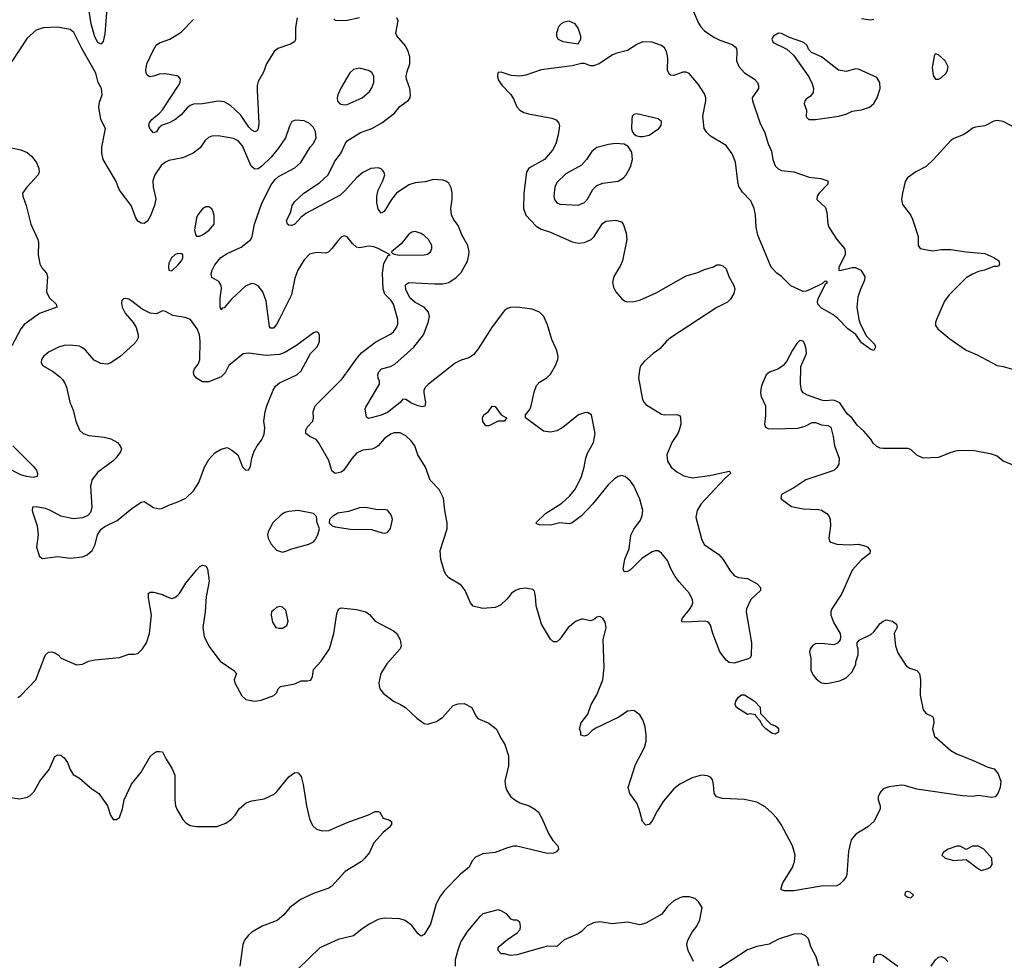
# Model space of a CAD drawing. Header units: inches. Extents: x 1834610 to 2027685, y 642842 to 774116.
# Tile 34 of 256: x 1841702 to 1848097, y 677627 to 683737. Entities that reach past the tile are written whole.
import ezdxf

# ---------------------------------------------------------------- set-up
doc = ezdxf.new("R2010")
doc.units = ezdxf.units.IN
doc.header["$MEASUREMENT"] = 0
doc.layers.add('B8647', color=7, linetype='Continuous')
doc.layers.add('B8648', color=7, linetype='Continuous')

msp = doc.modelspace()

# ---------------------------------------------------------------- linework, layer by layer
at = {"layer": 'B8647', "color": 5}
for points, elevation in [([(1841690, 679334.9), (1841710, 679348.4), (1841806.3, 679450), (1841862.7, 679597.3), (1841870, 679610.6), (1841890, 679628), (1841910, 679630.4), (1841930, 679625.5), (1841952, 679612), (1841970.5, 679590.5), (1842070, 679546.8), (1842110, 679551), (1842149.4, 679570.6), (1842190, 679578.8), (1842350, 679593.4), (1842410, 679616.3), (1842444.7, 679615.3), (1842470, 679621), (1842499.3, 679650), (1842524.5, 679690), (1842546, 679750), (1842557.6, 679870), (1842538, 679982), (1842537.5, 680000)], 540), ([(1842636.2, 680000), (1842670, 679983), (1842690, 679978), (1842710, 679983), (1842728.6, 680000)], 540), ([(1842914.4, 680000), (1842912.4, 679990), (1842906.5, 679890), (1842892.1, 679790), (1842899.2, 679730), (1842930, 679668.2), (1843003.1, 679570), (1843093, 679510), (1843110.4, 679490), (1843095.5, 679450), (1843099.1, 679430), (1843145.2, 679345.2), (1843170, 679321), (1843230, 679310.7), (1843270, 679316.3), (1843352.6, 679347.4), (1843372.7, 679367.3), (1843380.7, 679390), (1843395.2, 679404.8), (1843490, 679423.9), (1843530, 679442.6), (1843570, 679441.8), (1843593.3, 679446.7), (1843604.7, 679470), (1843610, 679515.5), (1843659.6, 679570), (1843713.3, 679650), (1843742, 679750), (1843762.9, 679877.1), (1843772.7, 679907.3), (1843790, 679916.3), (1843890, 679906.4), (1843950.3, 679890.3), (1843973.3, 679873.3), (1844010.4, 679830.4), (1844130, 679767.3), (1844150.8, 679750), (1844174, 679710), (1844178.8, 679670), (1844174, 679650), (1844087.7, 679552.3), (1844048.2, 679490), (1844035.5, 679430), (1844036.3, 679410), (1844040.7, 679390), (1844062.4, 679362.4), (1844130, 679310.6), (1844176, 679290), (1844206.8, 679270), (1844281.1, 679201.1), (1844330, 679164.7), (1844350, 679161), (1844410, 679178.8), (1844450, 679206.8), (1844518.4, 679281.6), (1844550, 679293.4), (1844590, 679295.5), (1844638.8, 679270), (1844667.3, 679210), (1844678.5, 679198.5), (1844750, 679167.3), (1844797.3, 679130), (1844828.2, 679068.2), (1844854, 679030), (1844876.1, 678956.1), (1844877.1, 678890), (1844853.4, 678790), (1844856.8, 678756.8), (1844866, 678730), (1844891, 678690), (1844918.8, 678670), (1844950.4, 678650.4), (1845010.3, 678630.4), (1845048.5, 678608.5), (1845070.7, 678590), (1845093.4, 678550), (1845136.4, 678450), (1845165.1, 678405.1), (1845196.3, 678370), (1845200.7, 678350), (1845188.1, 678331.9), (1845170, 678322.9), (1845130, 678321.3), (1844930, 678367.8), (1844910, 678367.8), (1844870, 678358.7), (1844790, 678328.2), (1844710, 678318.9), (1844662.8, 678297.2), (1844643.9, 678276.1), (1844618.4, 678230), (1844568.2, 678190), (1844460.3, 678079.7), (1844434.6, 678045.4), (1844406.7, 677993.3), (1844370, 677862), (1844330, 677795.1), (1844310, 677783.7), (1844290, 677799.6), (1844250, 677853.6), (1844204.9, 677884.9), (1844170, 677897.4), (1844070, 677901.6), (1844030, 677892), (1843975.9, 677864.1), (1843927.3, 677832.7), (1843870, 677786.6), (1843770, 677762), (1843651.4, 677708.6), (1843507.7, 677570)], 540), ([(1844887, 680000), (1844866.4, 679973.6), (1844824.9, 679935.1), (1844790, 679919.5), (1844710, 679913.6), (1844647.9, 679927.9), (1844629.6, 679949.6), (1844608, 680000)], 540), ([(1847034.9, 680000), (1846977.1, 679910), (1846970.4, 679890), (1846970.4, 679870), (1846990, 679818.8), (1847030.7, 679750), (1847034, 679730), (1847030.6, 679709.4), (1847013.7, 679686.3), (1846990, 679677.2), (1846910, 679686), (1846870, 679684), (1846850.7, 679669.3), (1846836, 679650), (1846831.3, 679630), (1846841, 679590), (1846840.7, 679510), (1846857.5, 679477.5), (1846875.2, 679455.2), (1846897.5, 679437.5), (1846910, 679430.7), (1846945.5, 679425.5), (1847030, 679442), (1847070, 679462.8), (1847110, 679501), (1847133.2, 679550), (1847134, 679566), (1847148.4, 679611.6), (1847148.7, 679650), (1847142, 679670), (1847142, 679690), (1847153.6, 679706.4), (1847230, 679742.8), (1847250, 679761), (1847290, 679816), (1847310, 679830.8), (1847330, 679838.8), (1847371.3, 679830), (1847398, 679810), (1847399.8, 679799.8), (1847401, 679790), (1847382.8, 679750), (1847390.5, 679670), (1847404.7, 679624.7), (1847459.9, 679539.9), (1847484.1, 679524.1), (1847530, 679510.7), (1847547.3, 679490), (1847552.4, 679450), (1847550.5, 679350), (1847570, 679254), (1847590.7, 679230.7), (1847630, 679210.8), (1847637.5, 679197.5), (1847639.1, 679170), (1847630.5, 679130), (1847644.1, 679084.1), (1847750.8, 678990), (1847787.8, 678967.8), (1847890, 678928.4), (1847990, 678882), (1848031.3, 678870), (1848057.5, 678837.5), (1848074, 678790), (1848070.7, 678750), (1848056, 678710), (1848038, 678690), (1848014.9, 678685.1), (1847930, 678698.4), (1847887.9, 678692.1), (1847824.7, 678695.3), (1847530, 678738), (1847450, 678762.9), (1847430, 678765.1), (1847350, 678754), (1847310, 678742), (1847290, 678718), (1847278.8, 678690), (1847278.8, 678670), (1847290.7, 678630), (1847290.6, 678610), (1847250.5, 678530), (1847210, 678494), (1847133.3, 678446.7), (1847103, 678410), (1847084.6, 678335.4), (1847075.3, 678184.7), (1847070.3, 678170), (1847050, 678143.6), (1847030, 678122), (1847010, 678111.8), (1846907.9, 678107.9), (1846730, 678078), (1846670, 678078), (1846650, 678084), (1846645.2, 678090), (1846658, 678130), (1846722.4, 678230), (1846735.6, 678270), (1846739.6, 678310), (1846721.6, 678370), (1846648, 678510), (1846620.5, 678550), (1846590, 678583.6), (1846543.6, 678623.6), (1846490, 678655.4), (1846410, 678671.1), (1846270, 678678.3), (1846228.4, 678688.4), (1846213.1, 678713.1), (1846209.5, 678770), (1846202, 678802), (1846190, 678817.2), (1846170, 678826), (1846130, 678829.4), (1846070, 678813.6), (1845989.1, 678770.9), (1845950, 678740.7), (1845881.2, 678658.8), (1845843, 678597), (1845810, 678532.3), (1845790, 678509.4), (1845770, 678505.2), (1845764, 678510), (1845748.2, 678528.2), (1845725.6, 678610), (1845710, 678649), (1845664.5, 678710), (1845655.1, 678750), (1845701.3, 678898.7), (1845759.6, 679010), (1845771.3, 679050), (1845771.5, 679090), (1845763.6, 679143.6), (1845750, 679188.7), (1845730, 679222), (1845690, 679249), (1845650, 679245.2), (1845593.1, 679206.9), (1845444.7, 679135.3), (1845420.5, 679119.5), (1845390, 679089), (1845370, 679084), (1845346, 679090), (1845346, 679110), (1845338, 679130), (1845348.7, 679170), (1845393.1, 679226.9), (1845414, 679290), (1845450, 679351), (1845489.6, 679450), (1845498.4, 679530), (1845491.6, 679710), (1845512.3, 679790), (1845504.8, 679824.8), (1845490, 679849), (1845470, 679861.2), (1845450, 679856), (1845430, 679839.3), (1845410, 679832.3), (1845362.9, 679842.9), (1845350, 679842.4), (1845317.3, 679830), (1845264.9, 679790), (1845210, 679712.7), (1845190, 679695.1), (1845184.5, 679695.5), (1845170, 679697), (1845150, 679713.2), (1845091.8, 679810), (1845056, 679930), (1845052.5, 679992.5), (1845050.9, 680000)], 540), ([(1846481.9, 680000), (1846450.4, 679970), (1846423.1, 679910), (1846420.9, 679890), (1846454.7, 679690), (1846453.2, 679606.8), (1846447.1, 679592.9), (1846434.4, 679585.6), (1846342.8, 679557.2), (1846310, 679560.9), (1846290, 679577), (1846249.8, 679630), (1846203.5, 679750), (1846190, 679805.2), (1846178.8, 679818.8), (1846170, 679826), (1846150, 679830.9), (1846022.7, 679822.7), (1846005.1, 679825.1), (1846001.2, 679830), (1846008, 679850), (1846053.6, 679906.4), (1846067.4, 679930), (1846073.3, 679950), (1846072.1, 679970), (1846057, 680000)], 520), ([(1841609.8, 678690.2), (1841703.5, 678676.5), (1841750, 678686.7), (1841770, 678697.1), (1841797, 678723), (1841833.6, 678790), (1841892.3, 678867.7), (1841930, 678951), (1841950, 678962.8), (1841970, 678958.8), (1841990, 678942.8), (1842011.8, 678911.8), (1842030, 678866), (1842050, 678834.8), (1842091, 678810), (1842170, 678741), (1842216, 678710), (1842271.3, 678630), (1842291.3, 678570), (1842310, 678542), (1842330, 678542), (1842350, 678554), (1842370, 678612), (1842379.5, 678670), (1842427.5, 678772.5), (1842491.1, 678848.9), (1842550, 678950.7), (1842570, 678970.8), (1842590, 678982.8), (1842610, 678984.7), (1842630, 678982), (1842653.7, 678933.7), (1842692.1, 678872.1), (1842710.5, 678830), (1842710.4, 678670), (1842714.9, 678630), (1842723.9, 678603.9), (1842761.1, 678541.1), (1842780.4, 678520.4), (1842810, 678504), (1842850, 678496.3), (1842983.2, 678496.8), (1843041.2, 678518.8), (1843076.6, 678543.4), (1843100.9, 678570), (1843130, 678614), (1843174, 678650), (1843210, 678663.8), (1843290, 678675.8), (1843354, 678706), (1843374.8, 678725.2), (1843450, 678819.1), (1843490, 678846.8), (1843510, 678846), (1843530, 678822), (1843543, 678770), (1843564.9, 678630), (1843585.2, 678545.2), (1843603, 678503), (1843630, 678478.8), (1843667.5, 678467.5), (1843710, 678470.7), (1843830, 678521.6), (1843967.8, 678572.2), (1844010, 678594), (1844030, 678594.8), (1844042, 678590), (1844062, 678550), (1844099.8, 678539.8), (1844118, 678530), (1844116, 678510), (1844100.7, 678490), (1844063.1, 678456.9), (1844002, 678390), (1843973.2, 678326.8), (1843942.8, 678290), (1843921, 678270), (1843816.5, 678203.5), (1843730, 678109.5), (1843710, 678095.1), (1843610, 678060.5), (1843530, 678023.5), (1843456.4, 677970), (1843418.2, 677921.8), (1843374.4, 677885.6), (1843277.3, 677850), (1843210.3, 677809.7), (1843188.8, 677791.2), (1843162.3, 677757.7), (1843150.4, 677730), (1843132.4, 677590)], 520), ([(1846079.5, 677619.5), (1846044.5, 677690), (1846035.1, 677730), (1846042.5, 677757.5), (1846069.3, 677810), (1846099.3, 677850), (1846119.3, 677890), (1846134, 677970), (1846110, 678008), (1846090, 678028), (1846050, 678039), (1846010, 678039), (1845990, 678034), (1845950, 678014), (1845910, 677977.2), (1845872, 677928), (1845769.4, 677869.4), (1845730, 677858.4), (1845650, 677875.1), (1845550, 677863.6), (1845470, 677876.2), (1845430, 677869.6), (1845388, 677852), (1845350, 677813.6), (1845330, 677799.7), (1845239, 677761), (1845190, 677718), (1845130, 677719), (1844930, 677662.7), (1844890, 677659), (1844850, 677668.7), (1844830, 677668.7), (1844808.7, 677690), (1844810, 677712), (1844870, 677762.8), (1844933.8, 677806.2), (1844951.6, 677828.4), (1844955.1, 677850), (1844950, 677874), (1844930, 677889), (1844910, 677889), (1844894.6, 677894.6), (1844864, 677930), (1844830, 677949.3), (1844810, 677955.1), (1844710, 677929.3), (1844687.7, 677910), (1844610, 677817.2), (1844568.2, 677750), (1844547.1, 677692.9), (1844530.5, 677630), (1844530.7, 677590)], 560), ([(1846893.3, 677590), (1846875.1, 677650), (1846842.7, 677710), (1846826, 677766), (1846806.8, 677786.8), (1846778.4, 677798.4), (1846730, 677798), (1846630, 677764.2), (1846570, 677731.1), (1846490, 677716.9), (1846430, 677695.1), (1846230, 677565.1)], 560), ([(1847249.8, 677610), (1847252.3, 677650), (1847270, 677665.5), (1847290, 677666.4), (1847310, 677659.5), (1847406.4, 677590)], 540), ([(1847622.4, 677590), (1847650, 677630.5), (1847670, 677648), (1847690, 677652.7), (1847710, 677640.5), (1847730, 677619.3)], 540)]:
    msp.add_lwpolyline(points, dxfattribs=dict(at, elevation=elevation))
for points, elevation in [([(1843390, 679925.2), (1843370, 679919), (1843350, 679902), (1843338, 679890), (1843334.8, 679870), (1843344.5, 679824.5), (1843364.7, 679790), (1843384.5, 679784.5), (1843410, 679784.9), (1843437.2, 679802.8), (1843446.6, 679830), (1843430, 679902), (1843410, 679921.2)], 560), ([(1846610, 679095.3), (1846590, 679101.2), (1846549, 679130), (1846529, 679150), (1846510, 679186), (1846486, 679210), (1846482, 679222), (1846447.3, 679227.3), (1846430, 679224), (1846358, 679270), (1846348.7, 679290), (1846354, 679310), (1846370, 679336), (1846390, 679351.3), (1846410, 679351.3), (1846474, 679310), (1846511.3, 679271.3), (1846514, 679230), (1846580.7, 679160.7), (1846612, 679150), (1846622, 679142), (1846631, 679130), (1846630, 679108.7)], 520), ([(1847930, 678369.2), (1847890, 678369), (1847850, 678348), (1847810, 678368.7), (1847790, 678369), (1847732, 678350), (1847702, 678330), (1847692, 678310), (1847714, 678290), (1847770, 678276), (1847850, 678282), (1847930, 678221), (1847950, 678211.3), (1847990, 678224.7), (1848008.4, 678231.6), (1848018, 678250), (1848015.3, 678290), (1847964, 678350)], 560), ([(1847470, 678074), (1847454, 678070), (1847452, 678050), (1847470, 678038), (1847490, 678032), (1847508, 678050), (1847486, 678070)], 560)]:
    msp.add_lwpolyline(points, close=True, dxfattribs=dict(at, elevation=elevation))
at = {"layer": 'B8648', "color": 5}
for points, elevation in [([(1842268.4, 683810), (1842254.1, 683645.9), (1842243.4, 683596.6), (1842230, 683577.6), (1842210, 683588.3), (1842190, 683627), (1842166.8, 683710), (1842153.5, 683793.5)], 520), ([(1843504, 683750), (1843492.7, 683687.3), (1843494, 683610), (1843486.1, 683593.9), (1843461.6, 683578.4), (1843379.3, 683550), (1843354.3, 683530), (1843305, 683450), (1843284.6, 683395.4), (1843250, 683336), (1843244, 683310), (1843243.4, 683276.6), (1843254.3, 683065.7), (1843251.6, 683028.4), (1843245.1, 683014.9), (1843230, 683008.9), (1843210, 683018.9), (1843190, 683039.4), (1843137.9, 683117.9), (1843070, 683181.8), (1843030, 683203.5), (1842990, 683207.9), (1842890, 683190.9), (1842830, 683188.6), (1842810, 683180.9), (1842790, 683165.1), (1842750, 683118.7), (1842710, 683086), (1842673.6, 683066.4), (1842628.4, 683051.6), (1842606.2, 683033.8), (1842590, 683009.6), (1842570, 683002.9), (1842548.3, 683030), (1842541.7, 683050), (1842545.3, 683070), (1842561, 683090), (1842610.5, 683129.5), (1842630, 683151.4), (1842734.5, 683310), (1842744.7, 683330), (1842747, 683350), (1842731.5, 683371.5), (1842650, 683385.7), (1842610, 683383.9), (1842570, 683369.7), (1842547, 683367), (1842530, 683378), (1842524, 683390), (1842521.5, 683410), (1842528, 683450), (1842570, 683542), (1842588.8, 683571.2), (1842610, 683587.2), (1842678, 683610), (1842750, 683656.1), (1842830, 683738.4)], 520), ([(1846057, 680000), (1846052, 680010), (1845985, 680085), (1845960.2, 680120.2), (1845931, 680170), (1845910, 680225.1), (1845870, 680273), (1845850, 680286.3), (1845830, 680288), (1845810, 680281.1), (1845742.9, 680237.1), (1845670, 680162.9), (1845650, 680152.7), (1845628.7, 680150), (1845621.2, 680170), (1845627.3, 680207.3), (1845632.5, 680232.5), (1845660.7, 680299.3), (1845670.9, 680389.1), (1845692, 680428), (1845734.5, 680485.5), (1845744.4, 680515.6), (1845748.6, 680550), (1845730, 680623.7), (1845691.3, 680710), (1845670, 680739.7), (1845635.1, 680770), (1845610, 680776.4), (1845590, 680770.8), (1845565.8, 680754.2), (1845524.5, 680715.5), (1845422.4, 680590), (1845350, 680514.3), (1845290, 680468.2), (1845270, 680462), (1845210, 680468), (1845150, 680454.3), (1845076, 680456), (1845061.5, 680461.5), (1845054, 680470), (1845117.6, 680530), (1845223.6, 680596.4), (1845275.6, 680644.5), (1845311.2, 680688.8), (1845351.7, 680770), (1845368.4, 680830), (1845378.3, 680890), (1845390, 680920.5), (1845429.7, 680990), (1845440.5, 681050), (1845415, 681170), (1845390, 681185), (1845370, 681184.6), (1845332.4, 681170), (1845230, 681088.5), (1845190, 681066.3), (1845150, 681058.4), (1845103.9, 681063.9), (1844987.8, 681150), (1844986.3, 681170), (1845014.8, 681205.2), (1845024.8, 681230), (1845043.1, 681316.9), (1845059.5, 681360.5), (1845077.7, 681382.3), (1845125.6, 681410), (1845150, 681434), (1845183.1, 681490), (1845197.8, 681530), (1845198.9, 681550), (1845190.9, 681589.1), (1845159.4, 681659.4), (1845130, 681756.2), (1845106.2, 681810), (1845077.6, 681837.6), (1845030, 681856.5), (1844930, 681869), (1844890, 681867.3), (1844870, 681861.6), (1844850.8, 681849.2), (1844770, 681742), (1844680.2, 681599.8), (1844650, 681560.5), (1844620.2, 681539.8), (1844570, 681524.7), (1844530, 681506.3), (1844357.1, 681370), (1844337.6, 681350), (1844327.9, 681330), (1844327, 681313), (1844338.3, 681250), (1844333.7, 681226.3), (1844316.5, 681223.5), (1844290, 681228.8), (1844246.9, 681246.9), (1844210, 681271.2), (1844190, 681272), (1844174, 681250), (1844090, 681185), (1844050, 681168.4), (1843984.7, 681150), (1843967.1, 681147.1), (1843954.8, 681154.8), (1843946, 681210), (1843950, 681221), (1844039.5, 681370), (1844039.6, 681390), (1844029.8, 681409.8), (1844027.2, 681430), (1844033.6, 681450), (1844051.1, 681468.9), (1844110, 681483.9), (1844139.4, 681500.6), (1844262.5, 681610), (1844325.7, 681690), (1844355.9, 681770), (1844364.1, 681810), (1844357.7, 681837.7), (1844329.3, 681869.3), (1844270, 681901.1), (1844236.5, 681930), (1844210, 681985.1), (1844207, 682010), (1844210, 682018), (1844230, 682030.2), (1844399.4, 682020.6), (1844450, 682021.1), (1844490, 682030.2), (1844537.7, 682062.3), (1844570, 682095.6), (1844610, 682168.7), (1844619.9, 682210), (1844620.6, 682230), (1844611.9, 682270), (1844575, 682335), (1844550, 682400.9), (1844520.6, 682440.6), (1844505.6, 682470), (1844501.6, 682510), (1844510.7, 682570.7), (1844511.8, 682611.8), (1844504.7, 682644.7), (1844490, 682676), (1844470, 682689.4), (1844450, 682695.1), (1844390, 682698.4), (1844335.1, 682684.9), (1844270, 682677.7), (1844230, 682663.7), (1844149.3, 682610), (1844116.6, 682570), (1844070, 682492.4), (1844050, 682480.5), (1844030, 682506.6), (1844021.4, 682550), (1844020.8, 682590), (1844029.9, 682630), (1844061.1, 682690), (1844072.7, 682730), (1844066.9, 682750), (1844059.1, 682759.1), (1844048.8, 682768.8), (1844030, 682774.2), (1843982, 682770), (1843930, 682745.3), (1843890, 682710.7), (1843814.5, 682625.5), (1843782.9, 682597.1), (1843561.5, 682478.5), (1843527, 682453), (1843488.4, 682410), (1843470, 682399.8), (1843450, 682403.1), (1843441.3, 682410), (1843434.3, 682430), (1843462, 682490), (1843471.8, 682530), (1843490, 682557.1), (1843546.9, 682610), (1843650, 682677.2), (1843706, 682730), (1843745.8, 682814.2), (1843790, 682872.9), (1843815.5, 682930), (1843829.9, 682950.1), (1843915.8, 683004.2), (1843990, 683030.2), (1844053.7, 683066.3), (1844135.6, 683130), (1844170, 683174.4), (1844226.5, 683213.5), (1844237.6, 683230), (1844240.5, 683250), (1844236, 683290), (1844215.3, 683350), (1844212.8, 683370), (1844218.6, 683401.4), (1844236.2, 683450), (1844235.1, 683495.1), (1844225.8, 683530), (1844208.3, 683568.3), (1844151.8, 683631.8), (1844145.7, 683650), (1844159.7, 683730), (1844151.2, 683750)], 520), ([(1843910, 683749.7), (1843830, 683731.2), (1843770, 683729.7), (1843753.1, 683733.1), (1843742, 683742)], 520), ([(1846079.5, 683790), (1846110, 683715.5), (1846126.3, 683690), (1846150, 683665.5), (1846210, 683624.2), (1846250, 683603.6), (1846330, 683576.5), (1846350, 683561.6), (1846356.9, 683550), (1846359.6, 683530), (1846357.8, 683470), (1846372.6, 683432.6), (1846410, 683392.4), (1846475.8, 683350), (1846493.4, 683330), (1846501.7, 683310), (1846500.3, 683290), (1846460.3, 683230), (1846461.1, 683210), (1846510.2, 683070), (1846542.4, 683002.4), (1846563.2, 682930), (1846584.3, 682884.3), (1846593.8, 682830), (1846610, 682788.4), (1846628.5, 682768.5), (1846650, 682758.3), (1846730, 682748.7), (1846830, 682714.6), (1846906.6, 682706.6), (1846950.8, 682690), (1846950.7, 682670), (1846894.8, 682610), (1846881, 682590), (1846878.8, 682570), (1846936.3, 682516.3), (1846945.2, 682485.2), (1846950, 682414), (1846957.3, 682390), (1847009, 682309), (1847059.3, 682250), (1847064.4, 682230), (1847063.1, 682210), (1847022, 682130), (1847022, 682110), (1847030, 682107.7), (1847110, 682127.7), (1847130, 682127.3), (1847166, 682110), (1847191, 682070), (1847190, 682046), (1847160.3, 681979.7), (1847145.9, 681934.2), (1847140.3, 681870), (1847152, 681790), (1847160.7, 681760.7), (1847202.5, 681682.5), (1847254, 681630), (1847261, 681610), (1847250, 681588.7), (1847230, 681595.3), (1847170, 681639), (1847132.1, 681692.1), (1847081.2, 681730), (1847015.8, 681795.8), (1846983.3, 681823.3), (1846910, 681862.9), (1846885.6, 681890), (1846882.9, 681910), (1846889.5, 681930), (1846937.2, 682022.8), (1846948, 682030), (1846938, 682038), (1846930, 682037.2), (1846917.3, 682022.7), (1846835.8, 681984.2), (1846810, 681974), (1846790, 681972.3), (1846710, 682009.3), (1846650, 682069), (1846619, 682090), (1846584, 682130), (1846497.2, 682337.2), (1846485.6, 682390), (1846481.1, 682470), (1846473.3, 682510), (1846450, 682559.6), (1846396.5, 682616.5), (1846373.9, 682653.9), (1846366.1, 682686.1), (1846351, 682811), (1846330, 682866), (1846290, 682920.9), (1846190, 682979.7), (1846164.5, 683004.5), (1846147.4, 683030), (1846138.2, 683110), (1846158.1, 683210), (1846157.6, 683230), (1846150, 683255.4), (1846110, 683315.3), (1846050, 683387.6), (1846030, 683396.5), (1846010, 683397.2), (1845950, 683375.8), (1845930, 683376.2), (1845922.2, 683382.2), (1845909.8, 683409.8), (1845910.8, 683490), (1845903.9, 683530), (1845890, 683553.7), (1845870, 683569.8), (1845810, 683592.3), (1845747, 683593), (1845710, 683577.2), (1845650, 683538), (1845579.6, 683520.4), (1845551.4, 683508.6), (1845464.9, 683450), (1845430, 683436.9), (1845410, 683437.6), (1845370, 683452.3), (1845350, 683452.7), (1845290, 683438.5), (1845090, 683412.2), (1844990, 683377.1), (1844950, 683369.8), (1844893.9, 683373.9), (1844830, 683396), (1844810, 683394), (1844806.8, 683390), (1844804.9, 683370), (1844810, 683346.8), (1844835.5, 683310), (1844891.9, 683251.9), (1844910, 683223), (1844932.1, 683172.1), (1844950.2, 683150.2), (1844975.5, 683135.5), (1845006, 683126), (1845158.4, 683098.4), (1845186.9, 683086.9), (1845204.9, 683064.9), (1845207.5, 683047.5), (1845199.1, 682990), (1845184.2, 682930), (1845162, 682890), (1845110.2, 682830), (1845010, 682772.4), (1844994.2, 682745.8), (1844976.1, 682610), (1844974.5, 682510), (1844990, 682468.5), (1845056.2, 682396.2), (1845090, 682376.9), (1845150, 682357.4), (1845290, 682294), (1845330, 682285.3), (1845370, 682290.2), (1845414.3, 682310), (1845434, 682330), (1845487.3, 682412.7), (1845510, 682428.9), (1845575.1, 682435.1), (1845610, 682424), (1845623.7, 682403.7), (1845642, 682350), (1845644.6, 682310), (1845618.3, 682170), (1845603.2, 682136.8), (1845560.5, 682070), (1845552.7, 682030), (1845559.2, 681999.2), (1845573, 681970), (1845610, 681927.3), (1845630, 681910.7), (1845645.1, 681905.1), (1845690, 681906), (1845730, 681916.4), (1845836.6, 681963.4), (1846030, 682073.4), (1846105.6, 682094.4), (1846150, 682114.8), (1846209.1, 682130.9), (1846230, 682144.7), (1846250, 682144.7), (1846270, 682138), (1846290, 682118), (1846308, 682070), (1846341.1, 682010), (1846346, 681990), (1846341.1, 681958.9), (1846319.1, 681920.9), (1846298.6, 681901.4), (1846230, 681867.6), (1845928.5, 681670), (1845903.1, 681650), (1845860.4, 681599.6), (1845815.5, 681570), (1845759.9, 681520.1), (1845736.4, 681490), (1845730, 681474), (1845720.3, 681410), (1845747.9, 681270), (1845757.6, 681250), (1845770, 681237.6), (1845870, 681175.6), (1845890.2, 681170.2), (1845972.8, 681172.8), (1845986.7, 681166.7), (1845994.9, 681154.9), (1845995.8, 681110), (1845985.3, 681070), (1845977, 681050), (1845938, 680990), (1845906.3, 680910), (1845910.3, 680870), (1845932.4, 680830), (1845970, 680800.3), (1846015.3, 680775.3), (1846070, 680762), (1846184.6, 680775.4), (1846310, 680804.7), (1846317.3, 680797.3), (1846318.8, 680790), (1846282.3, 680757.7), (1846126.2, 680590), (1846102.6, 680550), (1846094.7, 680505.3), (1846130, 680364.9), (1846148.3, 680328.3), (1846244.1, 680264.1), (1846272, 680230), (1846316.7, 680156.7), (1846345.9, 680125.8), (1846370, 680114.9), (1846430, 680108), (1846493, 680073), (1846513.4, 680050), (1846513.4, 680030), (1846481.9, 680000)], 520), ([(1847250, 683739.5), (1847230, 683733.6), (1847170, 683743.5)], 520), ([(1844608, 680000), (1844595.1, 680030), (1844570, 680064), (1844490, 680112.7), (1844471.5, 680131.5), (1844462, 680150), (1844437, 680230), (1844433.6, 680290), (1844478.4, 680430), (1844478.4, 680470), (1844462.6, 680550), (1844455.1, 680630), (1844425.7, 680685.7), (1844367.1, 680747.1), (1844337.6, 680830), (1844288.4, 680910), (1844268, 680970), (1844243.3, 681003.3), (1844210, 681034.3), (1844173.2, 681053.2), (1844133.3, 681053.3), (1844110, 681045.4), (1844070, 681015.1), (1844030, 680969.7), (1844010, 680955.4), (1843990, 680948.5), (1843930, 680942), (1843890, 680921.5), (1843860.7, 680890), (1843806, 680810), (1843790, 680797.6), (1843750, 680789.8), (1843730, 680807), (1843710, 680873.3), (1843643.5, 680990), (1843627.6, 681010), (1843586, 681030), (1843560.7, 681050), (1843559.6, 681070), (1843569.7, 681090.4), (1843607, 681130), (1843610.9, 681149.1), (1843608.2, 681190), (1843620.4, 681230), (1843796.2, 681403.8), (1843896.6, 681543.4), (1843924.5, 681575.5), (1844016.2, 681643.8), (1844110, 681694.9), (1844130, 681710.4), (1844150, 681737.3), (1844158, 681762), (1844157.2, 681790), (1844130, 681889.4), (1844114.3, 681914.3), (1844073.9, 681953.9), (1844062, 681990), (1844058.8, 682090), (1844066.5, 682153.5), (1844094.8, 682205.2), (1844108, 682210), (1844030, 682251.6), (1844001.7, 682261.7), (1843970, 682266), (1843910, 682255.1), (1843890, 682260.5), (1843863.3, 682283.3), (1843830, 682326), (1843810, 682332.7), (1843790, 682323.7), (1843770, 682303.7), (1843730.4, 682250), (1843710, 682229.7), (1843690, 682221.7), (1843630, 682224.7), (1843584.7, 682215.3), (1843550, 682177.6), (1843509.2, 682110), (1843490, 682059.3), (1843466.6, 681950), (1843390, 681794.7), (1843370, 681758), (1843350, 681733.3), (1843330, 681734.5), (1843324.8, 681744.8), (1843303.9, 681910), (1843281.8, 681970), (1843250, 682008.7), (1843230, 682019.8), (1843210, 682022.8), (1843170, 682007.9), (1843078.5, 681921.5), (1843030, 681866.6), (1843017.6, 681862.4), (1843010, 681853.2), (1843004.7, 681870), (1843003.2, 681930), (1843012.7, 681990), (1843011.6, 682011.6), (1842995.9, 682035.9), (1842950, 682063.6), (1842945.6, 682085.6), (1842951.6, 682110), (1842970, 682146), (1843007.6, 682192.4), (1843050, 682219.4), (1843140.3, 682259.7), (1843202.2, 682310), (1843212.9, 682330), (1843227.2, 682410), (1843274.3, 682545.7), (1843336.2, 682663.8), (1843361.2, 682698.8), (1843382.2, 682717.8), (1843490, 682775.8), (1843527.6, 682810), (1843589.7, 682910.3), (1843610, 682934), (1843627.8, 682970), (1843624.2, 683010), (1843610, 683038), (1843583.9, 683063.9), (1843550, 683079.5), (1843494.4, 683085.6), (1843470, 683075.3), (1843454.9, 683045.1), (1843428.9, 682970), (1843380.3, 682899.7), (1843334.9, 682845.1), (1843274.9, 682785.1), (1843250, 682768.7), (1843230, 682766.2), (1843206.5, 682786.5), (1843150, 682918.7), (1843121.6, 682950), (1843090, 682965.1), (1842990, 682983.9), (1842950, 682981.4), (1842928.5, 682971.5), (1842904, 682950), (1842875.1, 682904.9), (1842827.7, 682870), (1842761, 682839), (1842670, 682822.7), (1842643.7, 682810), (1842620.8, 682790), (1842580.2, 682730), (1842567.6, 682690), (1842568.6, 682650), (1842586.2, 682573.8), (1842576.5, 682530), (1842550, 682459.5), (1842531.9, 682428.1), (1842510, 682413.3), (1842490, 682415.1), (1842470, 682429.5), (1842455.8, 682450), (1842426, 682530), (1842350.8, 682630.8), (1842326.3, 682690), (1842243.8, 682830), (1842235.3, 682870), (1842234.8, 682910), (1842259.5, 683030), (1842228.5, 683088.5), (1842215.8, 683170), (1842219.3, 683200.7), (1842236.8, 683250), (1842233.5, 683290), (1842212.6, 683330), (1842195.7, 683390), (1842106, 683550), (1842054.5, 683654.5), (1842030, 683674.3), (1841948, 683688), (1841855.3, 683684.7), (1841810, 683669.6), (1841750, 683617.6), (1841650, 683466)], 540), ([(1848172.3, 683032.3), (1848090, 683075.4), (1848050, 683082.2), (1848030, 683077.7), (1847970, 683048.2), (1847910, 683039.5), (1847890, 683032.3), (1847864.7, 683010), (1847830, 682989.2), (1847770, 682966), (1847750, 682953.2), (1847637.6, 682830), (1847590, 682784.7), (1847522, 682750), (1847469, 682711), (1847453.1, 682686.9), (1847436.4, 682610), (1847430.4, 682570), (1847436.7, 682536.7), (1847487.7, 682470), (1847501.7, 682441.7), (1847538.4, 682330), (1847538, 682270), (1847550.4, 682250.4), (1847630, 682235.3), (1847690, 682244.6), (1847750, 682243.7), (1847849, 682229), (1847970, 682218), (1848030, 682192.2), (1848060.7, 682170), (1848066.8, 682150), (1848061, 682139), (1848050, 682133.2), (1848030, 682135.1), (1847969.2, 682110.8), (1847930, 682100.7), (1847890, 682083.8), (1847850, 682059.7), (1847739.3, 681950), (1847708.7, 681910), (1847657.3, 681790), (1847650.8, 681770), (1847651, 681750), (1847666, 681730), (1847744.4, 681664.4), (1847850, 681590.5), (1847920.7, 681560.7), (1848050, 681490.8), (1848090, 681484.9), (1848150, 681468.2)], 540), ([(1841650, 682904.9), (1841710, 682892.7), (1841750, 682874.4), (1841779.3, 682850), (1841810.3, 682810), (1841826.4, 682770), (1841828.4, 682750), (1841822.4, 682730), (1841748.5, 682650), (1841719.1, 682610), (1841722, 682590), (1841744.4, 682530), (1841774, 682410), (1841819.5, 682310), (1841823.1, 682290), (1841820.9, 682210), (1841832.4, 682152.4), (1841845.4, 682125.4), (1841876.4, 682090), (1841883.1, 682070), (1841876.5, 681970), (1841893.4, 681933.4), (1841938, 681890), (1841942.8, 681870), (1841830.2, 681829.8), (1841730, 681757.6), (1841710.3, 681730), (1841650, 681619.5)], 540), ([(1848162.2, 680842.2), (1848090, 680869.7), (1848050, 680901.3), (1848015.9, 680915.9), (1847890, 680938.3), (1847790, 680936.3), (1847750, 680925.1), (1847670, 680892.6), (1847570, 680889.7), (1847530, 680909.6), (1847490, 680945.6), (1847470, 680951.8), (1847310, 680951.8), (1847290, 680954.5), (1847270, 680964.5), (1847246.5, 680986.5), (1847230, 681013.2), (1847184.8, 681064.8), (1847142.5, 681102.5), (1847110, 681148.7), (1847077.2, 681177.2), (1847029.3, 681249.3), (1846990, 681265.2), (1846930, 681261.2), (1846910, 681266), (1846818.3, 681298.3), (1846790, 681314), (1846780.9, 681330), (1846774, 681370), (1846776, 681484), (1846811.8, 681570), (1846810, 681598), (1846800.9, 681630), (1846790, 681649), (1846770, 681652.7), (1846750, 681633.2), (1846720.5, 681590), (1846683.5, 681516.5), (1846661, 681490), (1846631.3, 681470), (1846572.8, 681447.2), (1846551, 681430), (1846524, 681370), (1846517.3, 681350), (1846514.4, 681314.4), (1846518.8, 681290), (1846546, 681230), (1846546.8, 681166.8), (1846540.7, 681110), (1846546.8, 681090), (1846562.8, 681082.8), (1846590, 681079.5), (1846756.1, 681083.9), (1846804.1, 681095.9), (1846850, 681121), (1846870, 681121), (1846910, 681106), (1846950, 681102), (1846971.3, 681090), (1846986, 681030), (1846994, 680970), (1847024.9, 680890), (1847022, 680850), (1847010.5, 680829.5), (1846991, 680810), (1846809, 680749), (1846730, 680696), (1846650, 680653.2), (1846646.8, 680630), (1846650, 680622), (1846714.4, 680574.4), (1846790, 680559.1), (1846890, 680554.9), (1846910.3, 680550.3), (1846944, 680530), (1846960.5, 680510), (1846966, 680490), (1846968.4, 680450), (1846957.3, 680370), (1846961, 680350), (1846970, 680342.8), (1847010.6, 680330.6), (1847090, 680326.4), (1847150, 680330.4), (1847197.3, 680317.3), (1847210.8, 680310), (1847226.8, 680290), (1847222.8, 680270), (1847170, 680229.6), (1847110, 680162), (1847041.3, 680010), (1847034.9, 680000)], 540), ([(1841657.3, 680970), (1841790, 680836.3), (1841810.2, 680810.2), (1841818.4, 680790), (1841816.3, 680770), (1841790, 680763.5), (1841745.2, 680770), (1841710, 680781.2), (1841610.9, 680830.9)], 540), ([(1842728.6, 680000), (1842739.5, 680010), (1842782, 680078), (1842850, 680162), (1842870, 680183), (1842890, 680193), (1842910, 680190.7), (1842921.6, 680170), (1842932.8, 680090), (1842914.4, 680000)], 540), ([(1845050.9, 680000), (1845045.6, 680025.6), (1845035.3, 680035.3), (1844990, 680045.6), (1844950, 680039.7), (1844922.8, 680030), (1844894.8, 680010), (1844887, 680000)], 540), ([(1842537.5, 680000), (1842537.2, 680010), (1842550, 680019.1), (1842570, 680018.4), (1842630, 680003.1), (1842636.2, 680000)], 540)]:
    msp.add_lwpolyline(points, dxfattribs=dict(at, elevation=elevation))
for points, elevation in [([(1845270, 683727.3), (1845238.8, 683721.2), (1845218.8, 683710), (1845202, 683690), (1845188.2, 683650), (1845188.2, 683630), (1845198.8, 683610), (1845230, 683596.3), (1845330, 683581), (1845346.6, 683610), (1845347.3, 683630), (1845330, 683681.2), (1845310, 683709.4)], 520), ([(1846630, 683649.3), (1846598.8, 683630), (1846590, 683615.3), (1846587.3, 683610), (1846596, 683590), (1846685.3, 683545.3), (1846727.4, 683507.4), (1846826.6, 683366.6), (1846850, 683321), (1846857.6, 683290), (1846855.8, 683264.2), (1846839.1, 683240.9), (1846810, 683221.6), (1846801.7, 683210), (1846798.3, 683190), (1846813, 683150), (1846810, 683106.8), (1846828.5, 683088.5), (1846870, 683089.2), (1847022, 683110), (1847073.5, 683126.5), (1847110, 683143.8), (1847170, 683152), (1847221.2, 683170), (1847250, 683193.4), (1847271, 683229), (1847291.3, 683290), (1847289.5, 683330), (1847270, 683360.9), (1847150, 683415.1), (1847130, 683418), (1847070, 683400.7), (1847021.2, 683410), (1846910, 683496.9), (1846844.4, 683524.4), (1846826.2, 683546.2), (1846816.9, 683570), (1846795.1, 683590), (1846701.2, 683621.2), (1846650, 683646.6)], 540), ([(1847650, 683516), (1847644, 683510), (1847629.1, 683430), (1847635.8, 683375.8), (1847650, 683350.8), (1847670, 683350.8), (1847690, 683362.8), (1847719, 683390), (1847729, 683410), (1847732.1, 683432.1), (1847712.7, 683470), (1847670, 683509.3)], 540), ([(1843910, 683421.6), (1843870, 683414.5), (1843846.8, 683393.2), (1843788.2, 683291.8), (1843768.8, 683250), (1843764.9, 683230), (1843767, 683207), (1843781, 683190), (1843810, 683183.7), (1843830, 683186), (1843927, 683230), (1843974.3, 683270), (1843990, 683294.8), (1844001.3, 683330), (1844001.6, 683370), (1843990, 683395.1), (1843968.1, 683408.1)], 540), ([(1845710, 683125.2), (1845690, 683121.2), (1845680.7, 683110), (1845677.3, 683090), (1845676.3, 683030), (1845680.7, 683010), (1845690, 682996), (1845704.9, 682984.9), (1845730, 682979.1), (1845750, 682978), (1845790, 682986.4), (1845852.7, 683030), (1845869, 683050), (1845870, 683075.3), (1845850, 683092.7)], 540), ([(1845572.3, 682932.3), (1845526.9, 682926.9), (1845450, 682906.2), (1845418.7, 682881.3), (1845383.6, 682830), (1845350, 682793.3), (1845250, 682736.8), (1845190, 682678.7), (1845177.8, 682650), (1845171.7, 682591.7), (1845175.3, 682570), (1845190, 682548.5), (1845210, 682539.5), (1845330, 682532.9), (1845370, 682548.9), (1845390, 682572.2), (1845424.8, 682635.2), (1845450, 682659.7), (1845490, 682675.9), (1845590, 682689.2), (1845624.7, 682710), (1845641.7, 682730), (1845670, 682780.5), (1845682.8, 682830), (1845677, 682877), (1845654.6, 682914.6), (1845627.9, 682927.9)], 540), ([(1842930, 682522), (1842910, 682522), (1842890, 682508.7), (1842858.8, 682470), (1842850.6, 682449.4), (1842837.3, 682370), (1842843, 682343), (1842851.1, 682331.1), (1842870, 682331), (1842890, 682340.7), (1842932.7, 682370), (1842965.2, 682410), (1842964.7, 682464.7), (1842959, 682490), (1842950, 682508)], 560), ([(1844270, 682360.9), (1844250, 682358), (1844230, 682343.7), (1844179.4, 682280.6), (1844118, 682230), (1844121, 682221), (1844134.4, 682214.4), (1844168, 682208), (1844330, 682208.9), (1844350, 682214.9), (1844369.4, 682230), (1844379.5, 682250), (1844378.4, 682270), (1844356.2, 682310), (1844330, 682334.5), (1844310, 682349.4)], 540), ([(1842730, 682219.3), (1842710, 682209.2), (1842688, 682190), (1842670, 682155.3), (1842668, 682130), (1842671.3, 682111.3), (1842690, 682106.8), (1842730, 682142.8), (1842752.3, 682170), (1842761.2, 682190), (1842762, 682210), (1842756.5, 682216.5)], 560), ([(1842390, 681925.2), (1842376.9, 681923.1), (1842366, 681914), (1842363.5, 681896.5), (1842367.7, 681870), (1842387.7, 681830), (1842438.8, 681770), (1842457.5, 681737.5), (1842470.5, 681690.5), (1842470.5, 681670.5), (1842461.3, 681650), (1842443.1, 681630), (1842352.3, 681547.7), (1842290, 681506.9), (1842270, 681499.7), (1842230, 681503.1), (1842186.4, 681526.4), (1842130, 681589.6), (1842110, 681605.4), (1842090, 681615.6), (1842030, 681622.8), (1841990, 681620.3), (1841953.4, 681610), (1841890, 681577.4), (1841857.1, 681550), (1841843.8, 681530), (1841840.5, 681510), (1841850.7, 681490), (1841914.4, 681454.4), (1841960.6, 681420.6), (1841980.7, 681400.7), (1841995.6, 681375.6), (1842006, 681350), (1842027.9, 681252.1), (1842050, 681201), (1842066.4, 681130), (1842090.5, 681070), (1842114, 681050), (1842150, 681036), (1842250, 681024.9), (1842294.3, 681014.3), (1842338, 680990), (1842355.5, 680970), (1842363, 680950), (1842357.1, 680930), (1842327.4, 680890), (1842307.2, 680870), (1842210, 680797.7), (1842172.8, 680750), (1842162.8, 680710), (1842171.5, 680568.5), (1842162.9, 680537.1), (1842143.7, 680516.3), (1842110, 680501.6), (1842050, 680495.6), (1841970, 680512.8), (1841902.7, 680550), (1841870, 680562.4), (1841808, 680572), (1841784.7, 680570), (1841782.8, 680550), (1841786.8, 680533.2), (1841814.9, 680450), (1841822, 680390), (1841812, 680310), (1841831, 680250), (1841850, 680237.3), (1841950, 680250.3), (1842030, 680240.3), (1842110, 680248.2), (1842139.7, 680260.3), (1842172.3, 680290), (1842191.5, 680328.5), (1842208, 680392), (1842231.3, 680428.7), (1842254.5, 680445.5), (1842334.9, 680485.1), (1842430, 680562), (1842490, 680602.8), (1842510, 680606.8), (1842570, 680568), (1842610, 680560.5), (1842630, 680564), (1842670, 680583.8), (1842730, 680604.6), (1842780.7, 680630), (1842830, 680677.6), (1842865, 680730), (1842902, 680830), (1842930, 680880.3), (1842970, 680923.1), (1843010, 680948.5), (1843050, 680958.8), (1843080.7, 680940.7), (1843118, 680910), (1843150, 680832), (1843170, 680812), (1843190, 680814), (1843202, 680838), (1843209, 680890), (1843224.5, 680935.5), (1843244, 680970), (1843273.5, 681006.5), (1843290, 681046), (1843293.2, 681086.8), (1843288.7, 681130), (1843296.5, 681190), (1843307.6, 681230), (1843348.2, 681331.8), (1843363.8, 681356.2), (1843390, 681378), (1843501.2, 681430), (1843530, 681457.3), (1843591.2, 681568.8), (1843632.7, 681610), (1843642.7, 681630), (1843649.3, 681650), (1843649.1, 681689.1), (1843643.1, 681703.1), (1843630, 681709), (1843610, 681702.7), (1843499.6, 681620.4), (1843423.8, 681576.2), (1843390, 681562.2), (1843303.9, 681556.1), (1843189, 681571), (1843153.5, 681566.5), (1843060.3, 681490), (1843036.5, 681443.5), (1843010, 681417.6), (1842930, 681384.5), (1842890, 681386), (1842849.8, 681409.8), (1842833.6, 681430), (1842831.6, 681450), (1842838.4, 681470), (1842861.3, 681498.7), (1842872.9, 681527.1), (1842875.1, 681650), (1842869.6, 681690), (1842854.3, 681730), (1842811.8, 681790), (1842776.4, 681803.6), (1842696.6, 681816.6), (1842650, 681842.7), (1842630, 681846), (1842590, 681826.6), (1842550, 681831.6), (1842497.3, 681857.2), (1842430, 681909.4), (1842410, 681920.9)], 560), ([(1844730, 681099), (1844710, 681128), (1844707.6, 681150), (1844717.2, 681170), (1844747.3, 681192.7), (1844770, 681226), (1844774, 681226), (1844790, 681224), (1844830.3, 681170.3), (1844864.7, 681150), (1844851.3, 681130), (1844810, 681129.3), (1844770, 681109), (1844750, 681099)], 520), ([(1843510, 680549.6), (1843450, 680542.4), (1843424.4, 680535.6), (1843399.5, 680520.5), (1843346, 680470), (1843316, 680410), (1843311, 680390), (1843316, 680370), (1843336, 680330), (1843370.5, 680290.5), (1843410, 680279.5), (1843430, 680284.2), (1843470, 680300.3), (1843579, 680330), (1843610, 680346), (1843621.7, 680358.3), (1843638.4, 680390), (1843649.3, 680430), (1843634, 680470), (1843629, 680510), (1843609.5, 680529.5)], 560), ([(1843950, 680568.3), (1843910, 680566.6), (1843838.3, 680541.7), (1843768.9, 680531.1), (1843734, 680510), (1843714.8, 680490), (1843711, 680470), (1843730.5, 680450.5), (1843750, 680443), (1843850, 680428.7), (1843986, 680426), (1844055.5, 680404.5), (1844070, 680402), (1844090, 680407.3), (1844110, 680432), (1844122.7, 680490), (1844119.3, 680510), (1844109.3, 680530), (1844090, 680551.8), (1844070, 680555.6), (1844026.7, 680553.3)], 560)]:
    msp.add_lwpolyline(points, close=True, dxfattribs=dict(at, elevation=elevation))

doc.saveas('drawing.dxf')
